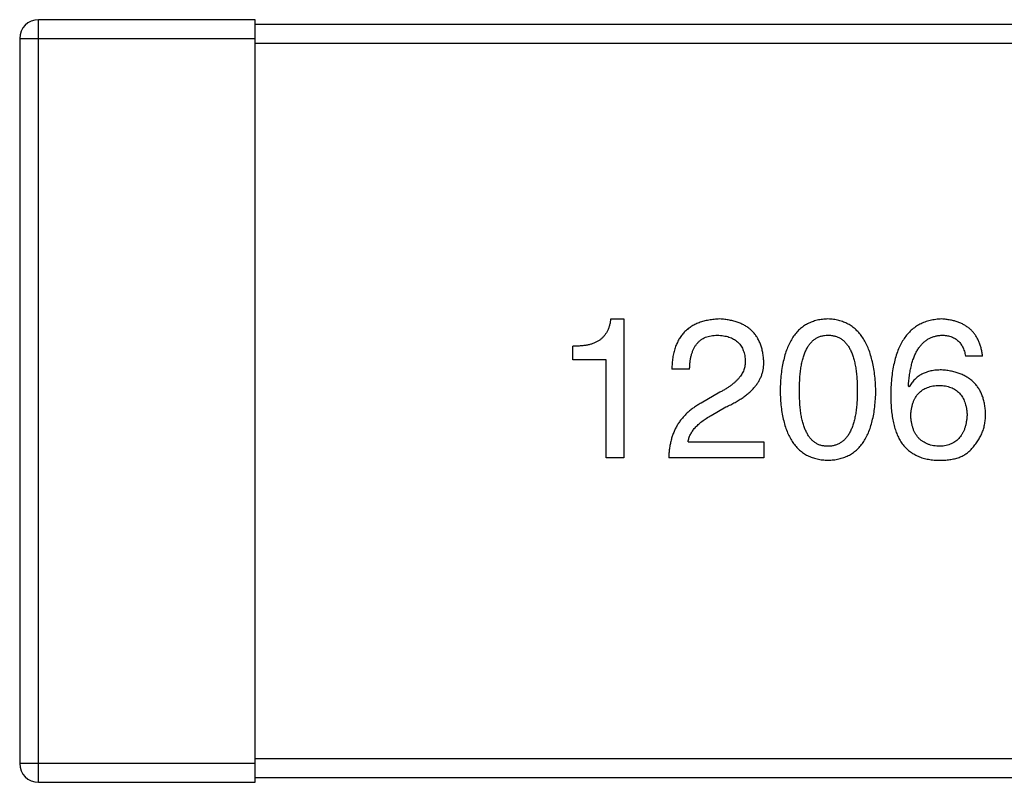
# Model space of a CAD drawing. Header units: millimetres. Extents: x 170 to 326, y 157 to 284.
# Tile 29 of 117: x 239.23 to 241.32, y 265.46 to 267.08. Entities that reach past the tile are written whole.
import ezdxf

# ---------------------------------------------------------------- set-up
doc = ezdxf.new("R2010")
doc.units = ezdxf.units.MM
doc.header["$LTSCALE"] = 30.734
doc.layers.get('0').update_dxf_attribs({"linetype": 'CONTINUOUS'})

msp = doc.modelspace()

# ---------------------------------------------------------------- linework, layer by layer
at = {"linetype": 'Continuous'}
for p, q in [((239.2726, 265.4571), (239.2726, 267.0771)), ((239.7326, 267.0771), (239.2726, 267.0771)), ((239.7326, 265.4571), (239.7326, 267.0771)), ((241.9326, 267.0671), (239.7326, 267.0671)), ((239.2326, 267.0371), (239.2326, 265.4971)), ((239.2326, 267.0371), (239.7326, 267.0371)), ((239.7326, 267.0271), (241.9326, 267.0271)), ((240.4877, 266.4413), (240.5155, 266.4413)), ((240.5155, 266.4413), (240.5155, 266.1462)), ((240.4073, 266.3544), (240.4073, 266.3839)), ((240.4778, 266.3544), (240.4073, 266.3544)), ((240.4778, 266.1462), (240.4778, 266.3544)), ((241.2773, 266.3626), (241.2412, 266.3626)), ((240.6552, 266.3347), (240.6175, 266.3347)), ((241.1215, 266.297), (241.1199, 266.2987)), ((240.7192, 266.2855), (240.6798, 266.2626)), ((240.7011, 266.2364), (240.7323, 266.2544)), ((240.652, 266.1806), (240.8126, 266.1806)), ((240.8126, 266.1806), (240.8126, 266.1462)), ((240.5155, 266.1462), (240.4778, 266.1462)), ((240.8126, 266.1462), (240.611, 266.1462)), ((239.7326, 265.4971), (239.2326, 265.4971)), ((241.9326, 265.5071), (239.7326, 265.5071)), ((239.2726, 265.4571), (239.7326, 265.4571)), ((239.7326, 265.4671), (241.9326, 265.4671))]:
    msp.add_line(p, q, dxfattribs=at)
for centre, start, end in [((239.2726, 267.0371), 90, 180), ((239.2726, 265.4971), 180, 270)]:
    msp.add_arc(centre, 0.04, start, end, dxfattribs=at)
for points, knots in [([(240.4877, 266.4413), (240.4873, 266.4388), (240.4867, 266.4341), (240.4851, 266.4272), (240.483, 266.4208), (240.4803, 266.4149), (240.4771, 266.4096), (240.4733, 266.4047), (240.4692, 266.4003), (240.4643, 266.3965), (240.459, 266.3931), (240.4531, 266.3903), (240.4468, 266.3879), (240.4399, 266.3862), (240.4325, 266.3848), (240.4246, 266.384), (240.4161, 266.3836), (240.4103, 266.3838), (240.4073, 266.3839)], [0, 0, 0, 0, 0.066659, 0.129311, 0.18962, 0.247164, 0.30314, 0.357527, 0.411867, 0.466926, 0.523012, 0.580527, 0.641561, 0.705268, 0.772282, 0.84407, 0.919338, 1, 1, 1, 1]), ([(240.7192, 266.4413), (240.7151, 266.4411), (240.7073, 266.4407), (240.6959, 266.4391), (240.6853, 266.4368), (240.6754, 266.4336), (240.6663, 266.4296), (240.658, 266.4249), (240.6504, 266.4195), (240.6436, 266.4131), (240.6376, 266.406), (240.6324, 266.3981), (240.628, 266.3895), (240.6243, 266.38), (240.6214, 266.3698), (240.6193, 266.3588), (240.618, 266.347), (240.6177, 266.3389), (240.6175, 266.3347)], [0, 0, 0, 0, 0.07282, 0.141057, 0.2062, 0.267672, 0.326735, 0.383519, 0.439188, 0.494454, 0.549628, 0.605958, 0.66397, 0.72402, 0.787502, 0.854127, 0.925065, 1, 1, 1, 1]), ([(240.8126, 266.3528), (240.8123, 266.3561), (240.8118, 266.3627), (240.8102, 266.3723), (240.808, 266.3813), (240.8051, 266.3896), (240.8015, 266.3973), (240.7974, 266.4045), (240.7925, 266.411), (240.7869, 266.4168), (240.7807, 266.422), (240.7738, 266.4267), (240.7663, 266.4307), (240.7581, 266.4341), (240.7493, 266.4368), (240.7398, 266.439), (240.7297, 266.4405), (240.7228, 266.441), (240.7192, 266.4413)], [0, 0, 0, 0, 0.070688, 0.137741, 0.201612, 0.262778, 0.321223, 0.378455, 0.434411, 0.490146, 0.546362, 0.603392, 0.662208, 0.723401, 0.787372, 0.85442, 0.925153, 1, 1, 1, 1]), ([(240.949, 266.4413), (240.9451, 266.4411), (240.9373, 266.4408), (240.926, 266.4388), (240.9155, 266.4356), (240.9057, 266.4314), (240.8967, 266.4259), (240.8884, 266.4192), (240.8809, 266.4113), (240.8742, 266.4023), (240.8682, 266.3921), (240.863, 266.3808), (240.8585, 266.3683), (240.8548, 266.3546), (240.8517, 266.3398), (240.8495, 266.3239), (240.848, 266.3067), (240.8476, 266.2949), (240.8474, 266.2888)], [0, 0, 0, 0, 0.057911, 0.113262, 0.165956, 0.217443, 0.268511, 0.319665, 0.372, 0.426129, 0.483365, 0.543779, 0.607756, 0.676562, 0.749704, 0.827713, 0.911177, 1, 1, 1, 1]), ([(241.0507, 266.2888), (241.0504, 266.2949), (241.0499, 266.3066), (241.0482, 266.3235), (241.0458, 266.3393), (241.0427, 266.354), (241.0389, 266.3676), (241.0344, 266.38), (241.0291, 266.3913), (241.0231, 266.4015), (241.0163, 266.4105), (241.0089, 266.4184), (241.0007, 266.4252), (240.9917, 266.4308), (240.9821, 266.4351), (240.9717, 266.4384), (240.9606, 266.4406), (240.953, 266.441), (240.949, 266.4413)], [0, 0, 0, 0, 0.088475, 0.171606, 0.249595, 0.322626, 0.391327, 0.455765, 0.516374, 0.573675, 0.628522, 0.681161, 0.732559, 0.783563, 0.83504, 0.887639, 0.942585, 1, 1, 1, 1]), ([(241.1904, 266.4413), (241.1862, 266.441), (241.1779, 266.4405), (241.1659, 266.4383), (241.1547, 266.4349), (241.1442, 266.4303), (241.1346, 266.4246), (241.1258, 266.4175), (241.1177, 266.4093), (241.1106, 266.3998), (241.1042, 266.3893), (241.0987, 266.3775), (241.0939, 266.3645), (241.09, 266.3503), (241.0867, 266.335), (241.0845, 266.3185), (241.0828, 266.3008), (241.0824, 266.2886), (241.0822, 266.2823)], [0, 0, 0, 0, 0.058957, 0.115262, 0.16907, 0.221312, 0.273147, 0.324961, 0.377649, 0.432026, 0.488925, 0.549039, 0.612912, 0.680653, 0.753056, 0.830314, 0.912483, 1, 1, 1, 1]), ([(241.2773, 266.3626), (241.2769, 266.3656), (241.2762, 266.3714), (241.2742, 266.3798), (241.2719, 266.3878), (241.2689, 266.3952), (241.2654, 266.402), (241.2613, 266.4083), (241.2567, 266.4141), (241.2516, 266.4193), (241.2458, 266.4239), (241.2395, 266.4281), (241.2327, 266.4317), (241.2253, 266.4347), (241.2173, 266.4372), (241.2088, 266.4391), (241.1998, 266.4405), (241.1936, 266.441), (241.1904, 266.4413)], [0, 0, 0, 0, 0.06947, 0.136096, 0.199592, 0.260665, 0.319672, 0.377156, 0.433415, 0.489984, 0.546535, 0.604276, 0.663499, 0.725182, 0.788953, 0.855683, 0.926216, 1, 1, 1, 1]), ([(240.6552, 266.3347), (240.6553, 266.3376), (240.6555, 266.3433), (240.6564, 266.3515), (240.6576, 266.3591), (240.6594, 266.3662), (240.6616, 266.3727), (240.6641, 266.3786), (240.6672, 266.384), (240.6707, 266.3888), (240.6746, 266.3931), (240.679, 266.3968), (240.6838, 266.3999), (240.6891, 266.4025), (240.6948, 266.4044), (240.7009, 266.4058), (240.7074, 266.4067), (240.7119, 266.4068), (240.7143, 266.4069)], [0, 0, 0, 0, 0.082594, 0.15978, 0.232961, 0.301462, 0.365595, 0.426678, 0.484662, 0.540809, 0.595146, 0.648401, 0.702272, 0.757102, 0.813447, 0.872233, 0.934055, 1, 1, 1, 1]), ([(240.7143, 266.4069), (240.7165, 266.4067), (240.7209, 266.4065), (240.7273, 266.4058), (240.7332, 266.4046), (240.7388, 266.4031), (240.7439, 266.4011), (240.7487, 266.3988), (240.753, 266.3961), (240.757, 266.393), (240.7604, 266.3895), (240.7635, 266.3856), (240.7662, 266.3814), (240.7685, 266.3767), (240.7702, 266.3717), (240.7717, 266.3663), (240.7728, 266.3605), (240.7731, 266.3564), (240.7733, 266.3544)], [0, 0, 0, 0, 0.076112, 0.148436, 0.216883, 0.281466, 0.34298, 0.402356, 0.459881, 0.51546, 0.571111, 0.62658, 0.683162, 0.741007, 0.801404, 0.863825, 0.930544, 1, 1, 1, 1]), ([(240.8884, 266.2888), (240.8884, 266.2936), (240.8885, 266.3028), (240.8893, 266.3162), (240.8904, 266.3287), (240.892, 266.3402), (240.8942, 266.3508), (240.8967, 266.3606), (240.8998, 266.3694), (240.9034, 266.3772), (240.9074, 266.3842), (240.9118, 266.3903), (240.9169, 266.3954), (240.9224, 266.3996), (240.9284, 266.4029), (240.9348, 266.4052), (240.9418, 266.4066), (240.9466, 266.4068), (240.949, 266.4069)], [0, 0, 0, 0, 0.096452, 0.187278, 0.271765, 0.350519, 0.423437, 0.491321, 0.554011, 0.612224, 0.666281, 0.717003, 0.764884, 0.811423, 0.856783, 0.902993, 0.950236, 1, 1, 1, 1]), ([(240.949, 266.4069), (240.9516, 266.4068), (240.9565, 266.4066), (240.9636, 266.4052), (240.9703, 266.4029), (240.9764, 266.3997), (240.982, 266.3954), (240.9872, 266.3903), (240.9918, 266.3842), (240.996, 266.3773), (240.9996, 266.3694), (241.0028, 266.3606), (241.0054, 266.3509), (241.0076, 266.3402), (241.0093, 266.3287), (241.0105, 266.3162), (241.0112, 266.3028), (241.0113, 266.2936), (241.0113, 266.2888)], [0, 0, 0, 0, 0.050604, 0.098688, 0.145699, 0.191791, 0.238625, 0.286717, 0.337546, 0.391814, 0.449755, 0.512106, 0.579685, 0.652048, 0.730262, 0.814146, 0.904281, 1, 1, 1, 1]), ([(241.1199, 266.2987), (241.1202, 266.3029), (241.1208, 266.3111), (241.1223, 266.3231), (241.1243, 266.3342), (241.1266, 266.3446), (241.1294, 266.3542), (241.1327, 266.3629), (241.1364, 266.371), (241.1406, 266.3782), (241.1453, 266.3845), (241.1503, 266.3902), (241.1559, 266.395), (241.162, 266.3989), (241.1684, 266.4023), (241.1754, 266.4045), (241.1827, 266.4063), (241.1878, 266.4067), (241.1904, 266.4069)], [0, 0, 0, 0, 0.089218, 0.173709, 0.252753, 0.326963, 0.397099, 0.462534, 0.524018, 0.582178, 0.637235, 0.689955, 0.741228, 0.791618, 0.841661, 0.892925, 0.945259, 1, 1, 1, 1]), ([(241.1904, 266.4069), (241.1938, 266.4068), (241.2003, 266.4066), (241.2095, 266.4044), (241.2176, 266.4009), (241.2246, 266.396), (241.2305, 266.3896), (241.2353, 266.3819), (241.239, 266.3727), (241.2404, 266.3661), (241.2412, 266.3626)], [0, 0, 0, 0, 0.136586, 0.261496, 0.378089, 0.490612, 0.605522, 0.725767, 0.8561, 1, 1, 1, 1]), ([(240.7733, 266.3544), (240.7734, 266.3528), (240.7736, 266.3496), (240.7732, 266.3447), (240.7724, 266.34), (240.7712, 266.3353), (240.7694, 266.3307), (240.7672, 266.3262), (240.7646, 266.3218), (240.7613, 266.3175), (240.7578, 266.3131), (240.7536, 266.3089), (240.749, 266.3049), (240.744, 266.3008), (240.7385, 266.2969), (240.7325, 266.2929), (240.726, 266.2891), (240.7215, 266.2868), (240.7192, 266.2855)], [0, 0, 0, 0, 0.052237, 0.103888, 0.155485, 0.207395, 0.259864, 0.31356, 0.369176, 0.4266, 0.486836, 0.550048, 0.61567, 0.685271, 0.75824, 0.834614, 0.915635, 1, 1, 1, 1]), ([(240.7323, 266.2544), (240.7357, 266.256), (240.7423, 266.259), (240.7517, 266.264), (240.7605, 266.2692), (240.7686, 266.2745), (240.776, 266.28), (240.7828, 266.2857), (240.7888, 266.2916), (240.7942, 266.2977), (240.7989, 266.3039), (240.8029, 266.3104), (240.8062, 266.317), (240.809, 266.3238), (240.8109, 266.3308), (240.8122, 266.338), (240.8128, 266.3453), (240.8127, 266.3503), (240.8126, 266.3528)], [0, 0, 0, 0, 0.082731, 0.161257, 0.236138, 0.307554, 0.375712, 0.440848, 0.502916, 0.562567, 0.619798, 0.675716, 0.73039, 0.78386, 0.837315, 0.890547, 0.944917, 1, 1, 1, 1]), ([(241.1904, 266.3331), (241.1864, 266.333), (241.1788, 266.3328), (241.1678, 266.3311), (241.1578, 266.3282), (241.1486, 266.3244), (241.1403, 266.3192), (241.133, 266.313), (241.1266, 266.3055), (241.1233, 266.2999), (241.1215, 266.297)], [0, 0, 0, 0, 0.144617, 0.279572, 0.40596, 0.526097, 0.64389, 0.760003, 0.877724, 1, 1, 1, 1]), ([(241.2838, 266.2396), (241.2836, 266.2432), (241.2833, 266.25), (241.2818, 266.26), (241.2797, 266.2693), (241.277, 266.278), (241.2735, 266.2861), (241.2693, 266.2935), (241.2645, 266.3004), (241.2589, 266.3065), (241.2527, 266.3121), (241.2458, 266.3171), (241.2382, 266.3213), (241.23, 266.3249), (241.2211, 266.328), (241.2114, 266.3303), (241.2011, 266.3321), (241.194, 266.3328), (241.1904, 266.3331)], [0, 0, 0, 0, 0.071527, 0.139094, 0.20346, 0.264939, 0.323904, 0.381383, 0.437591, 0.493343, 0.549401, 0.606085, 0.664838, 0.725424, 0.788712, 0.855452, 0.925772, 1, 1, 1, 1]), ([(241.1248, 266.2364), (241.125, 266.2389), (241.1253, 266.2438), (241.1263, 266.2509), (241.1279, 266.2575), (241.1297, 266.2637), (241.132, 266.2694), (241.1348, 266.2746), (241.1379, 266.2793), (241.1416, 266.2835), (241.1456, 266.2873), (241.1501, 266.2906), (241.1549, 266.2935), (241.1602, 266.2958), (241.1659, 266.2977), (241.1721, 266.2991), (241.1786, 266.3), (241.1831, 266.3002), (241.1855, 266.3003)], [0, 0, 0, 0, 0.076072, 0.148369, 0.216753, 0.281358, 0.342792, 0.401604, 0.458929, 0.514444, 0.569818, 0.625343, 0.681554, 0.739608, 0.800134, 0.863477, 0.929547, 1, 1, 1, 1]), ([(241.1855, 266.3003), (241.1877, 266.3002), (241.1921, 266.3), (241.1985, 266.2991), (241.2045, 266.2977), (241.21, 266.2959), (241.2152, 266.2936), (241.2199, 266.2909), (241.2243, 266.2876), (241.2282, 266.284), (241.2316, 266.2798), (241.2348, 266.2752), (241.2374, 266.2701), (241.2397, 266.2646), (241.2415, 266.2586), (241.243, 266.2521), (241.244, 266.2452), (241.2443, 266.2405), (241.2445, 266.238)], [0, 0, 0, 0, 0.069884, 0.136529, 0.199638, 0.259844, 0.317774, 0.374356, 0.430026, 0.485148, 0.5409, 0.597889, 0.657472, 0.718614, 0.783613, 0.85129, 0.923712, 1, 1, 1, 1]), ([(240.8474, 266.2888), (240.8476, 266.2829), (240.848, 266.2715), (240.8495, 266.2549), (240.8517, 266.2395), (240.8548, 266.2251), (240.8585, 266.2119), (240.863, 266.1998), (240.8682, 266.1888), (240.8742, 266.179), (240.8809, 266.1702), (240.8884, 266.1627), (240.8967, 266.1562), (240.9057, 266.1509), (240.9155, 266.1468), (240.926, 266.1437), (240.9373, 266.1418), (240.9451, 266.1415), (240.949, 266.1413)], [0, 0, 0, 0, 0.087693, 0.170223, 0.247496, 0.319826, 0.387768, 0.451403, 0.511459, 0.568358, 0.622671, 0.675251, 0.726739, 0.778422, 0.830759, 0.884394, 0.940865, 1, 1, 1, 1]), ([(240.949, 266.1708), (240.9466, 266.1709), (240.9418, 266.1711), (240.9348, 266.1724), (240.9283, 266.1747), (240.9224, 266.1781), (240.9169, 266.1822), (240.9118, 266.1874), (240.9074, 266.1934), (240.9034, 266.2004), (240.8998, 266.2083), (240.8967, 266.2171), (240.8942, 266.2268), (240.892, 266.2374), (240.8904, 266.249), (240.8893, 266.2614), (240.8885, 266.2748), (240.8884, 266.2841), (240.8884, 266.2888)], [0, 0, 0, 0, 0.049766, 0.097012, 0.143225, 0.188786, 0.235079, 0.282962, 0.333687, 0.387747, 0.445963, 0.508657, 0.576545, 0.649868, 0.72822, 0.812712, 0.903543, 1, 1, 1, 1]), ([(240.949, 266.1413), (240.953, 266.1415), (240.9608, 266.1418), (240.972, 266.1437), (240.9825, 266.1468), (240.9923, 266.1509), (241.0014, 266.1562), (241.0097, 266.1627), (241.0172, 266.1703), (241.0239, 266.179), (241.0299, 266.1889), (241.0351, 266.1998), (241.0396, 266.2119), (241.0433, 266.2251), (241.0464, 266.2395), (241.0485, 266.2549), (241.0501, 266.2715), (241.0505, 266.2829), (241.0507, 266.2888)], [0, 0, 0, 0, 0.059134, 0.115603, 0.169236, 0.221572, 0.273254, 0.32474, 0.377319, 0.431815, 0.488555, 0.548609, 0.612242, 0.680182, 0.75251, 0.829782, 0.91231, 1, 1, 1, 1]), ([(241.0113, 266.2888), (241.0113, 266.2841), (241.0112, 266.275), (241.0105, 266.2618), (241.0093, 266.2495), (241.0076, 266.2381), (241.0054, 266.2275), (241.0028, 266.2178), (240.9997, 266.2091), (240.996, 266.2012), (240.9918, 266.1942), (240.9872, 266.1881), (240.9821, 266.1829), (240.9764, 266.1787), (240.9703, 266.1753), (240.9636, 266.1728), (240.9565, 266.1713), (240.9516, 266.1709), (240.949, 266.1708)], [0, 0, 0, 0, 0.094834, 0.184067, 0.267029, 0.344713, 0.417334, 0.484367, 0.546941, 0.604717, 0.65953, 0.710539, 0.759381, 0.806382, 0.853027, 0.900623, 0.949121, 1, 1, 1, 1]), ([(241.0822, 266.2823), (241.0822, 266.277), (241.0823, 266.2666), (241.0834, 266.2516), (241.085, 266.2375), (241.0874, 266.2243), (241.0903, 266.212), (241.0939, 266.2006), (241.0983, 266.1902), (241.1018, 266.1838), (241.1035, 266.1806)], [0, 0, 0, 0, 0.151498, 0.29521, 0.430242, 0.557137, 0.677306, 0.790845, 0.898111, 1, 1, 1, 1]), ([(240.6798, 266.2626), (240.6771, 266.2611), (240.6717, 266.2581), (240.6641, 266.253), (240.6569, 266.2477), (240.6503, 266.2419), (240.6442, 266.2358), (240.6386, 266.2294), (240.6335, 266.2227), (240.6289, 266.2155), (240.6248, 266.2081), (240.6213, 266.2002), (240.6183, 266.1921), (240.6158, 266.1835), (240.6138, 266.1747), (240.6123, 266.1655), (240.6113, 266.156), (240.6111, 266.1495), (240.611, 266.1462)], [0, 0, 0, 0, 0.065828, 0.130094, 0.192451, 0.254037, 0.313974, 0.373757, 0.433048, 0.492243, 0.551902, 0.611758, 0.672678, 0.734814, 0.798569, 0.863693, 0.930488, 1, 1, 1, 1]), ([(240.652, 266.1806), (240.6525, 266.1832), (240.6535, 266.1885), (240.6568, 266.196), (240.6611, 266.2033), (240.6667, 266.2104), (240.6735, 266.2173), (240.6816, 266.224), (240.6909, 266.2304), (240.6976, 266.2343), (240.7011, 266.2364)], [0, 0, 0, 0, 0.103034, 0.208166, 0.318255, 0.434664, 0.559728, 0.695394, 0.841708, 1, 1, 1, 1]), ([(241.1871, 266.1708), (241.1847, 266.1709), (241.1801, 266.1711), (241.1733, 266.1721), (241.167, 266.1734), (241.1611, 266.1754), (241.1556, 266.1778), (241.1507, 266.1807), (241.146, 266.184), (241.142, 266.188), (241.1382, 266.1923), (241.1351, 266.1972), (241.1321, 266.2025), (241.1298, 266.2084), (241.1279, 266.2147), (241.1264, 266.2215), (241.1253, 266.2287), (241.125, 266.2338), (241.1248, 266.2364)], [0, 0, 0, 0, 0.070403, 0.137196, 0.200053, 0.260887, 0.31876, 0.37535, 0.430743, 0.485927, 0.541678, 0.598832, 0.657726, 0.719441, 0.783504, 0.851852, 0.923533, 1, 1, 1, 1]), ([(241.2445, 266.238), (241.2443, 266.2354), (241.244, 266.2304), (241.2429, 266.2231), (241.2416, 266.2163), (241.2398, 266.2099), (241.2377, 266.204), (241.235, 266.1986), (241.232, 266.1937), (241.2286, 266.1892), (241.2248, 266.1852), (241.2206, 266.1817), (241.216, 266.1786), (241.211, 266.1761), (241.2056, 266.174), (241.1998, 266.1724), (241.1936, 266.1714), (241.1893, 266.171), (241.1871, 266.1708)], [0, 0, 0, 0, 0.078863, 0.153308, 0.223539, 0.289857, 0.35341, 0.413572, 0.471721, 0.528235, 0.584279, 0.638781, 0.69466, 0.751251, 0.809198, 0.869697, 0.933318, 1, 1, 1, 1]), ([(241.2543, 266.1659), (241.2567, 266.1685), (241.2613, 266.1736), (241.2674, 266.182), (241.2724, 266.1907), (241.2767, 266.1998), (241.2799, 266.2093), (241.2822, 266.2191), (241.2835, 266.2292), (241.2837, 266.2361), (241.2838, 266.2396)], [0, 0, 0, 0, 0.129393, 0.255335, 0.378531, 0.500878, 0.622934, 0.746191, 0.87096, 1, 1, 1, 1]), ([(241.1035, 266.1806), (241.1057, 266.1776), (241.1101, 266.1717), (241.118, 266.1639), (241.1265, 266.1572), (241.1358, 266.1517), (241.1459, 266.1473), (241.1568, 266.1442), (241.1684, 266.142), (241.1764, 266.1415), (241.1806, 266.1413)], [0, 0, 0, 0, 0.125033, 0.246266, 0.36603, 0.485265, 0.606781, 0.732144, 0.862551, 1, 1, 1, 1]), ([(241.1806, 266.1413), (241.1848, 266.1412), (241.1929, 266.1411), (241.2046, 266.142), (241.2153, 266.1437), (241.2251, 266.1464), (241.2339, 266.1499), (241.2417, 266.1543), (241.2487, 266.1595), (241.2524, 266.1638), (241.2543, 266.1659)], [0, 0, 0, 0, 0.156782, 0.301945, 0.436395, 0.561474, 0.678489, 0.78853, 0.894967, 1, 1, 1, 1])]:
    msp.add_open_spline(points, degree=3, knots=knots, dxfattribs=at)

doc.saveas('drawing.dxf')
